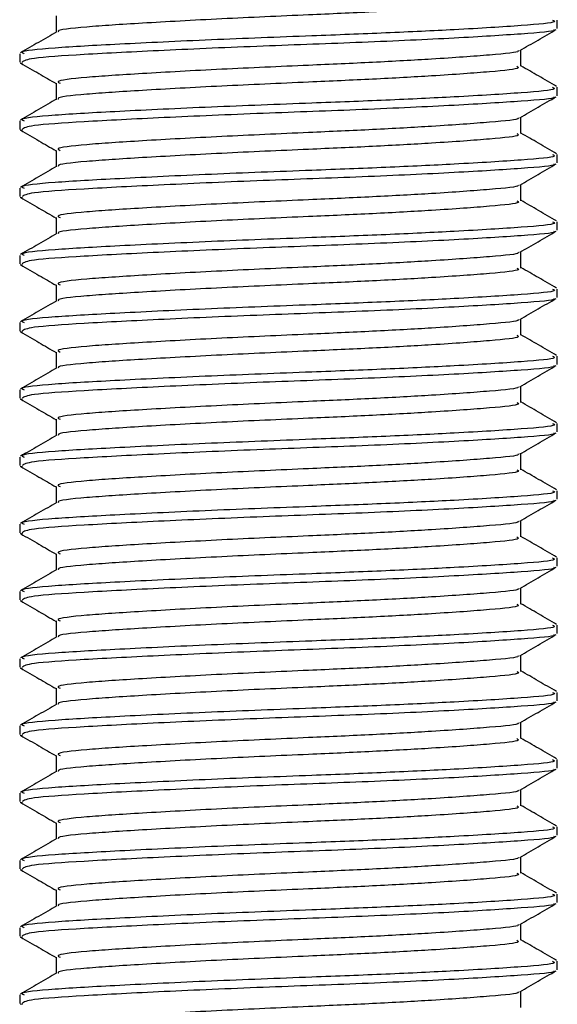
# Model space of a CAD drawing. Header units: millimetres. Extents: x 0 to 420, y 0 to 297.
# Tile 40 of 104: x 139.873 to 140.757, y 193.922 to 195.541. Entities that reach past the tile are written whole.
import ezdxf

# ---------------------------------------------------------------- set-up
doc = ezdxf.new("R2010")
doc.units = ezdxf.units.MM

msp = doc.modelspace()

# ---------------------------------------------------------------- linework, layer by layer
at = {"color": 7, "linetype": 'Continuous', "lineweight": 25}
for p, q in [((139.93309, 195.54716), (139.93309, 195.52032)), ((140.75745, 195.52648), (140.75745, 195.54029)), ((139.87326, 195.48506), (139.87326, 195.47119)), ((140.69763, 195.46426), (140.69763, 195.4912)), ((139.87389, 195.47023), (139.87762, 195.46961)), ((139.93309, 195.43663), (139.93309, 195.4098)), ((140.75745, 195.41595), (140.75745, 195.42977)), ((139.87326, 195.37454), (139.87326, 195.36067)), ((140.69763, 195.35374), (140.69763, 195.38068)), ((139.87389, 195.3597), (139.87762, 195.35909)), ((139.93309, 195.32611), (139.93309, 195.29927)), ((140.75745, 195.30543), (140.75745, 195.31924)), ((139.87326, 195.26401), (139.87326, 195.25014)), ((140.69763, 195.24322), (140.69763, 195.27016)), ((139.87389, 195.24918), (139.87762, 195.24857)), ((139.93309, 195.21559), (139.93309, 195.18875)), ((140.75745, 195.19491), (140.75745, 195.20872)), ((139.87326, 195.15349), (139.87326, 195.13962)), ((140.69763, 195.13269), (140.69763, 195.15963)), ((139.87389, 195.13866), (139.87762, 195.13804)), ((139.93309, 195.10506), (139.93309, 195.07822)), ((140.75745, 195.08438), (140.75745, 195.0982)), ((140.69763, 195.02217), (140.69763, 195.04911)), ((139.87326, 195.04297), (139.87326, 195.0291)), ((139.87389, 195.02813), (139.87762, 195.02752)), ((139.93309, 194.99454), (139.93309, 194.9677)), ((140.75745, 194.97386), (140.75745, 194.98767)), ((140.69763, 194.91165), (140.69763, 194.93859)), ((139.87326, 194.93244), (139.87326, 194.91857)), ((139.87389, 194.91761), (139.87762, 194.917)), ((139.93309, 194.88402), (139.93309, 194.85718)), ((140.75745, 194.86334), (140.75745, 194.87715)), ((139.87326, 194.82192), (139.87326, 194.80805)), ((140.69763, 194.80112), (140.69763, 194.82806)), ((139.87389, 194.80709), (139.87762, 194.80647)), ((139.93309, 194.77349), (139.93309, 194.74665)), ((140.75745, 194.75281), (140.75745, 194.76663)), ((139.87326, 194.7114), (139.87326, 194.69753)), ((140.69763, 194.6906), (140.69763, 194.71754)), ((139.87389, 194.69656), (139.87762, 194.69595)), ((139.93309, 194.66297), (139.93309, 194.63613)), ((140.75745, 194.64229), (140.75745, 194.6561)), ((139.87326, 194.60087), (139.87326, 194.587)), ((140.69763, 194.58008), (140.69763, 194.60702)), ((139.87389, 194.58604), (139.87762, 194.58543)), ((139.93309, 194.55244), (139.93309, 194.52561)), ((140.75745, 194.53177), (140.75745, 194.54558)), ((139.87326, 194.49035), (139.87326, 194.47648)), ((140.69763, 194.46955), (140.69763, 194.49649)), ((139.87389, 194.47552), (139.87762, 194.4749)), ((139.93309, 194.44192), (139.93309, 194.41508)), ((140.75745, 194.42124), (140.75745, 194.43506)), ((140.69763, 194.35903), (140.69763, 194.38597)), ((139.87326, 194.37983), (139.87326, 194.36596)), ((139.87389, 194.36499), (139.87762, 194.36438)), ((139.93309, 194.3314), (139.93309, 194.30456)), ((140.75745, 194.31072), (140.75745, 194.32453)), ((140.69763, 194.24851), (140.69763, 194.27544)), ((139.87326, 194.2693), (139.87326, 194.25543)), ((139.87389, 194.25447), (139.87762, 194.25386)), ((139.93309, 194.22087), (139.93309, 194.19404)), ((140.75745, 194.20019), (140.75745, 194.21401)), ((139.87326, 194.15878), (139.87326, 194.14491)), ((140.69763, 194.13798), (140.69763, 194.16492)), ((139.87389, 194.14395), (139.87762, 194.14333)), ((139.93309, 194.11035), (139.93309, 194.08351)), ((140.75745, 194.08967), (140.75745, 194.10349)), ((139.87326, 194.04826), (139.87326, 194.03439)), ((140.69763, 194.02746), (140.69763, 194.0544)), ((139.87389, 194.03342), (139.87762, 194.03281)), ((139.93309, 193.99983), (139.93309, 193.97299)), ((140.75745, 193.97915), (140.75745, 193.99296)), ((139.87326, 193.93773), (139.87326, 193.92386)), ((140.69763, 193.91694), (140.69763, 193.94387)), ((139.87389, 193.9229), (139.87762, 193.92229))]:
    msp.add_line(p, q, dxfattribs=at)
for points, knots in [([(140.69082, 195.5748), (140.69254, 195.57387), (140.6985, 195.57064), (140.65131, 195.56584), (140.56444, 195.55955), (140.45663, 195.55357), (140.33733, 195.54828), (140.20205, 195.54233), (140.07011, 195.53504), (139.97819, 195.52895), (139.93299, 195.52406), (139.93727, 195.52143), (139.93779, 195.5211)], [0, 0, 0, 0, 0.0490909, 0.1710963, 0.2961678, 0.392313, 0.4852006, 0.6086368, 0.7355098, 0.8574829, 0.9826005, 1, 1, 1, 1]), ([(140.74955, 195.54029), (140.75156, 195.53935), (140.7585, 195.53611), (140.7039, 195.5313), (140.60342, 195.52501), (140.47874, 195.51903), (140.34079, 195.51374), (140.18423, 195.50779), (140.03205, 195.5005), (139.92425, 195.49442), (139.87108, 195.48902), (139.87875, 195.48588), (139.88076, 195.48506)], [0, 0, 0, 0, 0.0482673, 0.1669875, 0.2886879, 0.3822403, 0.4726264, 0.5927373, 0.7161886, 0.8348774, 0.9566226, 1, 1, 1, 1]), ([(139.9344, 195.52108), (139.92439, 195.51528), (139.90438, 195.50369), (139.88436, 195.4921), (139.87435, 195.48631)], [0, 0, 0, 0, 0.4998987, 1, 1, 1, 1]), ([(140.75117, 195.52487), (140.7518, 195.52448), (140.75609, 195.5218), (140.70268, 195.5175), (140.59497, 195.51064), (140.44099, 195.5035), (140.27073, 195.49751), (140.10605, 195.49039), (139.97331, 195.48353), (139.88716, 195.47769), (139.88036, 195.47328), (139.87714, 195.47119)], [0, 0, 0, 0, 0.02094603, 0.1431057, 0.26833207, 0.39481226, 0.5164381, 0.64283453, 0.76819743, 0.89026332, 1, 1, 1, 1]), ([(140.69574, 195.49011), (140.70574, 195.4959), (140.72574, 195.50749), (140.74574, 195.51907), (140.75575, 195.52486)], [0, 0, 0, 0, 0.4999098, 1, 1, 1, 1]), ([(140.69239, 195.49011), (140.69281, 195.48979), (140.69619, 195.48719), (140.65008, 195.48296), (140.56469, 195.47665), (140.45657, 195.47067), (140.33737, 195.46539), (140.20196, 195.45944), (140.0704, 195.45215), (139.97715, 195.44606), (139.93115, 195.44065), (139.93784, 195.4375), (139.93962, 195.43667)], [0, 0, 0, 0, 0.0170089, 0.1395429, 0.2651564, 0.3617182, 0.4550083, 0.5789794, 0.7064021, 0.8289037, 0.9545634, 1, 1, 1, 1]), ([(139.87496, 195.4696), (139.88497, 195.46381), (139.90435, 195.45259), (139.92372, 195.44137), (139.93309, 195.43594)], [0, 0, 0, 0, 0.5163558, 1, 1, 1, 1]), ([(140.69082, 195.46428), (140.69254, 195.46335), (140.6985, 195.46012), (140.65131, 195.45532), (140.56444, 195.44902), (140.45663, 195.44304), (140.33733, 195.43776), (140.20205, 195.43181), (140.07011, 195.42452), (139.97819, 195.41843), (139.93299, 195.41353), (139.93727, 195.4109), (139.93779, 195.41058)], [0, 0, 0, 0, 0.0490909, 0.1710963, 0.2961678, 0.392313, 0.4852006, 0.6086368, 0.7355098, 0.8574829, 0.9826005, 1, 1, 1, 1]), ([(140.75636, 195.43105), (140.74635, 195.43684), (140.72677, 195.44817), (140.7072, 195.45951), (140.69763, 195.46506)], [0, 0, 0, 0, 0.5112595, 1, 1, 1, 1]), ([(140.74955, 195.42977), (140.75156, 195.42883), (140.7585, 195.42559), (140.7039, 195.42078), (140.60342, 195.41449), (140.47874, 195.4085), (140.34079, 195.40322), (140.18423, 195.39727), (140.03205, 195.38998), (139.92425, 195.38389), (139.87108, 195.37849), (139.87875, 195.37536), (139.88076, 195.37454)], [0, 0, 0, 0, 0.04826734, 0.16698745, 0.28868792, 0.3822403, 0.47262643, 0.59273734, 0.71618864, 0.8348774, 0.95662262, 1, 1, 1, 1]), ([(139.9344, 195.41055), (139.92439, 195.40476), (139.90438, 195.39316), (139.88436, 195.38158), (139.87435, 195.37578)], [0, 0, 0, 0, 0.4998987, 1, 1, 1, 1]), ([(140.75117, 195.41435), (140.7518, 195.41396), (140.75609, 195.41127), (140.70268, 195.40698), (140.59497, 195.40011), (140.44099, 195.39298), (140.27073, 195.38699), (140.10605, 195.37986), (139.97331, 195.37301), (139.88716, 195.36717), (139.88036, 195.36276), (139.87714, 195.36067)], [0, 0, 0, 0, 0.020946, 0.1431057, 0.2683321, 0.3948123, 0.5164381, 0.6428345, 0.7681974, 0.8902633, 1, 1, 1, 1]), ([(140.69574, 195.37958), (140.70574, 195.38538), (140.72574, 195.39696), (140.74574, 195.40854), (140.75575, 195.41434)], [0, 0, 0, 0, 0.4999098, 1, 1, 1, 1]), ([(140.69239, 195.37959), (140.69281, 195.37927), (140.69619, 195.37666), (140.65008, 195.37244), (140.56469, 195.36613), (140.45657, 195.36015), (140.33737, 195.35487), (140.20196, 195.34892), (140.0704, 195.34163), (139.97715, 195.33554), (139.93115, 195.33013), (139.93784, 195.32698), (139.93962, 195.32615)], [0, 0, 0, 0, 0.0170089, 0.1395429, 0.2651564, 0.3617182, 0.4550083, 0.5789794, 0.7064021, 0.8289037, 0.9545634, 1, 1, 1, 1]), ([(139.87496, 195.35907), (139.88497, 195.35328), (139.90435, 195.34207), (139.92372, 195.33085), (139.93309, 195.32542)], [0, 0, 0, 0, 0.5163558, 1, 1, 1, 1]), ([(140.69082, 195.35375), (140.69254, 195.35283), (140.6985, 195.34959), (140.65131, 195.34479), (140.56444, 195.3385), (140.45663, 195.33252), (140.33733, 195.32724), (140.20205, 195.32128), (140.07011, 195.314), (139.97819, 195.30791), (139.93299, 195.30301), (139.93727, 195.30038), (139.93779, 195.30006)], [0, 0, 0, 0, 0.0490909, 0.1710963, 0.2961678, 0.392313, 0.4852006, 0.6086368, 0.7355098, 0.8574829, 0.9826005, 1, 1, 1, 1]), ([(140.75636, 195.32052), (140.74635, 195.32632), (140.72677, 195.33765), (140.7072, 195.34899), (140.69763, 195.35453)], [0, 0, 0, 0, 0.5112595, 1, 1, 1, 1]), ([(140.74955, 195.31924), (140.75156, 195.31831), (140.7585, 195.31506), (140.7039, 195.31025), (140.60342, 195.30396), (140.47874, 195.29798), (140.34079, 195.2927), (140.18423, 195.28675), (140.03205, 195.27946), (139.92425, 195.27337), (139.87108, 195.26797), (139.87875, 195.26484), (139.88076, 195.26401)], [0, 0, 0, 0, 0.0482673, 0.1669875, 0.2886879, 0.3822403, 0.4726264, 0.5927373, 0.7161886, 0.8348774, 0.9566226, 1, 1, 1, 1]), ([(139.9344, 195.30003), (139.92439, 195.29424), (139.90438, 195.28264), (139.88436, 195.27105), (139.87435, 195.26526)], [0, 0, 0, 0, 0.49989867, 1, 1, 1, 1]), ([(140.75117, 195.30383), (140.7518, 195.30343), (140.75609, 195.30075), (140.70268, 195.29645), (140.59497, 195.28959), (140.44099, 195.28246), (140.27073, 195.27646), (140.10605, 195.26934), (139.97331, 195.26248), (139.88716, 195.25665), (139.88036, 195.25223), (139.87714, 195.25014)], [0, 0, 0, 0, 0.02094603, 0.1431057, 0.26833207, 0.39481226, 0.5164381, 0.64283453, 0.76819743, 0.89026332, 1, 1, 1, 1]), ([(140.69574, 195.26906), (140.70574, 195.27485), (140.72574, 195.28644), (140.74574, 195.29802), (140.75575, 195.30381)], [0, 0, 0, 0, 0.4999098, 1, 1, 1, 1]), ([(140.69239, 195.26906), (140.69281, 195.26875), (140.69619, 195.26614), (140.65008, 195.26192), (140.56469, 195.2556), (140.45657, 195.24963), (140.33737, 195.24434), (140.20196, 195.23839), (140.0704, 195.2311), (139.97715, 195.22501), (139.93115, 195.2196), (139.93784, 195.21646), (139.93962, 195.21562)], [0, 0, 0, 0, 0.01700891, 0.13954292, 0.26515642, 0.36171819, 0.45500832, 0.57897936, 0.70640208, 0.8289037, 0.95456345, 1, 1, 1, 1]), ([(139.87496, 195.24855), (139.88497, 195.24276), (139.90435, 195.23154), (139.92372, 195.22032), (139.93309, 195.21489)], [0, 0, 0, 0, 0.5163558, 1, 1, 1, 1]), ([(140.69082, 195.24323), (140.69254, 195.2423), (140.6985, 195.23907), (140.65131, 195.23427), (140.56444, 195.22798), (140.45663, 195.222), (140.33733, 195.21671), (140.20205, 195.21076), (140.07011, 195.20347), (139.97819, 195.19738), (139.93299, 195.19249), (139.93727, 195.18986), (139.93779, 195.18953)], [0, 0, 0, 0, 0.0490909, 0.1710963, 0.2961678, 0.392313, 0.4852006, 0.6086368, 0.7355098, 0.8574829, 0.9826005, 1, 1, 1, 1]), ([(140.75636, 195.21), (140.74635, 195.21579), (140.72677, 195.22713), (140.7072, 195.23847), (140.69763, 195.24401)], [0, 0, 0, 0, 0.5112595, 1, 1, 1, 1]), ([(140.74955, 195.20872), (140.75156, 195.20778), (140.7585, 195.20454), (140.7039, 195.19973), (140.60342, 195.19344), (140.47874, 195.18746), (140.34079, 195.18217), (140.18423, 195.17622), (140.03205, 195.16893), (139.92425, 195.16284), (139.87108, 195.15745), (139.87875, 195.15431), (139.88076, 195.15349)], [0, 0, 0, 0, 0.0482673, 0.1669875, 0.2886879, 0.3822403, 0.4726264, 0.5927373, 0.7161886, 0.8348774, 0.9566226, 1, 1, 1, 1]), ([(139.9344, 195.18951), (139.92439, 195.18371), (139.90438, 195.17212), (139.88436, 195.16053), (139.87435, 195.15474)], [0, 0, 0, 0, 0.4998987, 1, 1, 1, 1]), ([(140.75117, 195.1933), (140.7518, 195.19291), (140.75609, 195.19023), (140.70268, 195.18593), (140.59497, 195.17907), (140.44099, 195.17193), (140.27073, 195.16594), (140.10605, 195.15882), (139.97331, 195.15196), (139.88716, 195.14612), (139.88036, 195.14171), (139.87714, 195.13962)], [0, 0, 0, 0, 0.020946, 0.1431057, 0.2683321, 0.3948123, 0.5164381, 0.6428345, 0.7681974, 0.8902633, 1, 1, 1, 1]), ([(140.69574, 195.15854), (140.70574, 195.16433), (140.72574, 195.17592), (140.74574, 195.1875), (140.75575, 195.19329)], [0, 0, 0, 0, 0.4999098, 1, 1, 1, 1]), ([(140.69239, 195.15854), (140.69281, 195.15822), (140.69619, 195.15562), (140.65008, 195.15139), (140.56469, 195.14508), (140.45657, 195.1391), (140.33737, 195.13382), (140.20196, 195.12787), (140.0704, 195.12058), (139.97715, 195.11449), (139.93115, 195.10908), (139.93784, 195.10593), (139.93962, 195.1051)], [0, 0, 0, 0, 0.0170089, 0.1395429, 0.2651564, 0.3617182, 0.4550083, 0.5789794, 0.7064021, 0.8289037, 0.9545634, 1, 1, 1, 1]), ([(139.87496, 195.13803), (139.88497, 195.13224), (139.90435, 195.12102), (139.92372, 195.1098), (139.93309, 195.10437)], [0, 0, 0, 0, 0.5163558, 1, 1, 1, 1]), ([(140.69082, 195.13271), (140.69254, 195.13178), (140.6985, 195.12855), (140.65131, 195.12375), (140.56444, 195.11745), (140.45663, 195.11147), (140.33733, 195.10619), (140.20205, 195.10024), (140.07011, 195.09295), (139.97819, 195.08686), (139.93299, 195.08196), (139.93727, 195.07933), (139.93779, 195.07901)], [0, 0, 0, 0, 0.0490909, 0.1710963, 0.2961678, 0.392313, 0.4852006, 0.6086368, 0.7355098, 0.8574829, 0.9826005, 1, 1, 1, 1]), ([(140.75636, 195.09948), (140.74635, 195.10527), (140.72677, 195.1166), (140.7072, 195.12794), (140.69763, 195.13349)], [0, 0, 0, 0, 0.5112595, 1, 1, 1, 1]), ([(140.74955, 195.0982), (140.75156, 195.09726), (140.7585, 195.09402), (140.7039, 195.08921), (140.60342, 195.08292), (140.47874, 195.07693), (140.34079, 195.07165), (140.18423, 195.0657), (140.03205, 195.05841), (139.92425, 195.05232), (139.87108, 195.04692), (139.87875, 195.04379), (139.88076, 195.04297)], [0, 0, 0, 0, 0.0482673, 0.1669875, 0.2886879, 0.3822403, 0.4726264, 0.5927373, 0.7161886, 0.8348774, 0.9566226, 1, 1, 1, 1]), ([(140.75117, 195.08278), (140.7518, 195.08239), (140.75609, 195.0797), (140.70268, 195.07541), (140.59497, 195.06854), (140.44099, 195.06141), (140.27073, 195.05542), (140.10605, 195.04829), (139.97331, 195.04144), (139.88716, 195.0356), (139.88036, 195.03119), (139.87714, 195.0291)], [0, 0, 0, 0, 0.020946, 0.1431057, 0.2683321, 0.3948123, 0.5164381, 0.6428345, 0.7681974, 0.8902633, 1, 1, 1, 1]), ([(140.69574, 195.04801), (140.70574, 195.05381), (140.72574, 195.06539), (140.74574, 195.07697), (140.75575, 195.08277)], [0, 0, 0, 0, 0.4999098, 1, 1, 1, 1]), ([(139.9344, 195.07898), (139.92439, 195.07319), (139.90438, 195.06159), (139.88436, 195.05001), (139.87435, 195.04421)], [0, 0, 0, 0, 0.4998987, 1, 1, 1, 1]), ([(140.69239, 195.04802), (140.69281, 195.0477), (140.69619, 195.04509), (140.65008, 195.04087), (140.56469, 195.03456), (140.45657, 195.02858), (140.33737, 195.0233), (140.20196, 195.01734), (140.0704, 195.01006), (139.97715, 195.00397), (139.93115, 194.99856), (139.93784, 194.99541), (139.93962, 194.99458)], [0, 0, 0, 0, 0.01700891, 0.13954292, 0.26515642, 0.36171819, 0.45500832, 0.57897936, 0.70640208, 0.8289037, 0.95456345, 1, 1, 1, 1]), ([(139.87496, 195.0275), (139.88497, 195.02171), (139.90435, 195.0105), (139.92372, 194.99927), (139.93309, 194.99385)], [0, 0, 0, 0, 0.51635581, 1, 1, 1, 1]), ([(140.69082, 195.02218), (140.69254, 195.02126), (140.6985, 195.01802), (140.65131, 195.01322), (140.56444, 195.00693), (140.45663, 195.00095), (140.33733, 194.99567), (140.20205, 194.98971), (140.07011, 194.98243), (139.97819, 194.97634), (139.93299, 194.97144), (139.93727, 194.96881), (139.93779, 194.96849)], [0, 0, 0, 0, 0.0490909, 0.1710963, 0.2961678, 0.392313, 0.4852006, 0.6086368, 0.7355098, 0.8574829, 0.9826005, 1, 1, 1, 1]), ([(140.75636, 194.98895), (140.74635, 194.99475), (140.72677, 195.00608), (140.7072, 195.01742), (140.69763, 195.02296)], [0, 0, 0, 0, 0.5112595, 1, 1, 1, 1]), ([(140.74955, 194.98767), (140.75156, 194.98674), (140.7585, 194.98349), (140.7039, 194.97868), (140.60342, 194.97239), (140.47874, 194.96641), (140.34079, 194.96113), (140.18423, 194.95518), (140.03205, 194.94789), (139.92425, 194.9418), (139.87108, 194.9364), (139.87875, 194.93327), (139.88076, 194.93244)], [0, 0, 0, 0, 0.0482673, 0.1669875, 0.2886879, 0.3822403, 0.4726264, 0.5927373, 0.7161886, 0.8348774, 0.9566226, 1, 1, 1, 1]), ([(139.9344, 194.96846), (139.92439, 194.96266), (139.90438, 194.95107), (139.88436, 194.93948), (139.87435, 194.93369)], [0, 0, 0, 0, 0.4998987, 1, 1, 1, 1]), ([(140.75117, 194.97225), (140.7518, 194.97186), (140.75609, 194.96918), (140.70268, 194.96488), (140.59497, 194.95802), (140.44099, 194.95089), (140.27073, 194.94489), (140.10605, 194.93777), (139.97331, 194.93091), (139.88716, 194.92508), (139.88036, 194.92066), (139.87714, 194.91857)], [0, 0, 0, 0, 0.020946, 0.1431057, 0.2683321, 0.3948123, 0.5164381, 0.6428345, 0.7681974, 0.8902633, 1, 1, 1, 1]), ([(140.69574, 194.93749), (140.70574, 194.94328), (140.72574, 194.95487), (140.74574, 194.96645), (140.75575, 194.97224)], [0, 0, 0, 0, 0.4999098, 1, 1, 1, 1]), ([(140.69239, 194.93749), (140.69281, 194.93718), (140.69619, 194.93457), (140.65008, 194.93035), (140.56469, 194.92403), (140.45657, 194.91806), (140.33737, 194.91277), (140.20196, 194.90682), (140.0704, 194.89953), (139.97715, 194.89344), (139.93115, 194.88803), (139.93784, 194.88489), (139.93962, 194.88405)], [0, 0, 0, 0, 0.0170089, 0.1395429, 0.2651564, 0.3617182, 0.4550083, 0.5789794, 0.7064021, 0.8289037, 0.9545634, 1, 1, 1, 1]), ([(139.87496, 194.91698), (139.88497, 194.91119), (139.90435, 194.89997), (139.92372, 194.88875), (139.93309, 194.88332)], [0, 0, 0, 0, 0.5163558, 1, 1, 1, 1]), ([(140.69082, 194.91166), (140.69254, 194.91073), (140.6985, 194.9075), (140.65131, 194.9027), (140.56444, 194.89641), (140.45663, 194.89042), (140.33733, 194.88514), (140.20205, 194.87919), (140.07011, 194.8719), (139.97819, 194.86581), (139.93299, 194.86092), (139.93727, 194.85829), (139.93779, 194.85796)], [0, 0, 0, 0, 0.0490909, 0.1710963, 0.2961678, 0.392313, 0.4852006, 0.6086368, 0.7355098, 0.8574829, 0.9826005, 1, 1, 1, 1]), ([(140.75636, 194.87843), (140.74635, 194.88422), (140.72677, 194.89556), (140.7072, 194.9069), (140.69763, 194.91244)], [0, 0, 0, 0, 0.5112595, 1, 1, 1, 1]), ([(140.74955, 194.87715), (140.75156, 194.87621), (140.7585, 194.87297), (140.7039, 194.86816), (140.60342, 194.86187), (140.47874, 194.85589), (140.34079, 194.8506), (140.18423, 194.84465), (140.03205, 194.83736), (139.92425, 194.83127), (139.87108, 194.82588), (139.87875, 194.82274), (139.88076, 194.82192)], [0, 0, 0, 0, 0.0482673, 0.1669875, 0.2886879, 0.3822403, 0.4726264, 0.5927373, 0.7161886, 0.8348774, 0.9566226, 1, 1, 1, 1]), ([(139.9344, 194.85794), (139.92439, 194.85214), (139.90438, 194.84055), (139.88436, 194.82896), (139.87435, 194.82317)], [0, 0, 0, 0, 0.4998987, 1, 1, 1, 1]), ([(140.75117, 194.86173), (140.7518, 194.86134), (140.75609, 194.85865), (140.70268, 194.85436), (140.59497, 194.8475), (140.44099, 194.84036), (140.27073, 194.83437), (140.10605, 194.82725), (139.97331, 194.82039), (139.88716, 194.81455), (139.88036, 194.81014), (139.87714, 194.80805)], [0, 0, 0, 0, 0.020946, 0.1431057, 0.2683321, 0.3948123, 0.5164381, 0.6428345, 0.7681974, 0.8902633, 1, 1, 1, 1]), ([(140.69574, 194.82697), (140.70574, 194.83276), (140.72574, 194.84435), (140.74574, 194.85593), (140.75575, 194.86172)], [0, 0, 0, 0, 0.4999098, 1, 1, 1, 1]), ([(140.69239, 194.82697), (140.69281, 194.82665), (140.69619, 194.82405), (140.65008, 194.81982), (140.56469, 194.81351), (140.45657, 194.80753), (140.33737, 194.80225), (140.20196, 194.7963), (140.0704, 194.78901), (139.97715, 194.78292), (139.93115, 194.77751), (139.93784, 194.77436), (139.93962, 194.77353)], [0, 0, 0, 0, 0.0170089, 0.1395429, 0.2651564, 0.3617182, 0.4550083, 0.5789794, 0.7064021, 0.8289037, 0.9545634, 1, 1, 1, 1]), ([(139.87496, 194.80646), (139.88497, 194.80067), (139.90435, 194.78945), (139.92372, 194.77823), (139.93309, 194.7728)], [0, 0, 0, 0, 0.5163558, 1, 1, 1, 1]), ([(140.69082, 194.80114), (140.69254, 194.80021), (140.6985, 194.79698), (140.65131, 194.79218), (140.56444, 194.78588), (140.45663, 194.7799), (140.33733, 194.77462), (140.20205, 194.76867), (140.07011, 194.76138), (139.97819, 194.75529), (139.93299, 194.75039), (139.93727, 194.74776), (139.93779, 194.74744)], [0, 0, 0, 0, 0.0490909, 0.1710963, 0.2961678, 0.392313, 0.4852006, 0.6086368, 0.7355098, 0.8574829, 0.9826005, 1, 1, 1, 1]), ([(140.75636, 194.7679), (140.74635, 194.7737), (140.72677, 194.78503), (140.7072, 194.79637), (140.69763, 194.80192)], [0, 0, 0, 0, 0.5112595, 1, 1, 1, 1]), ([(140.74955, 194.76663), (140.75156, 194.76569), (140.7585, 194.76245), (140.7039, 194.75764), (140.60342, 194.75135), (140.47874, 194.74536), (140.34079, 194.74008), (140.18423, 194.73413), (140.03205, 194.72684), (139.92425, 194.72075), (139.87108, 194.71535), (139.87875, 194.71222), (139.88076, 194.7114)], [0, 0, 0, 0, 0.0482673, 0.1669875, 0.2886879, 0.3822403, 0.4726264, 0.5927373, 0.7161886, 0.8348774, 0.9566226, 1, 1, 1, 1]), ([(139.9344, 194.74741), (139.92439, 194.74162), (139.90438, 194.73002), (139.88436, 194.71844), (139.87435, 194.71264)], [0, 0, 0, 0, 0.4998987, 1, 1, 1, 1]), ([(140.75117, 194.75121), (140.7518, 194.75082), (140.75609, 194.74813), (140.70268, 194.74384), (140.59497, 194.73697), (140.44099, 194.72984), (140.27073, 194.72385), (140.10605, 194.71672), (139.97331, 194.70987), (139.88716, 194.70403), (139.88036, 194.69962), (139.87714, 194.69753)], [0, 0, 0, 0, 0.020946, 0.1431057, 0.2683321, 0.3948123, 0.5164381, 0.6428345, 0.7681974, 0.8902633, 1, 1, 1, 1]), ([(140.69574, 194.71644), (140.70574, 194.72224), (140.72574, 194.73382), (140.74574, 194.7454), (140.75575, 194.7512)], [0, 0, 0, 0, 0.4999098, 1, 1, 1, 1]), ([(140.69239, 194.71645), (140.69281, 194.71613), (140.69619, 194.71352), (140.65008, 194.7093), (140.56469, 194.70299), (140.45657, 194.69701), (140.33737, 194.69173), (140.20196, 194.68577), (140.0704, 194.67849), (139.97715, 194.6724), (139.93115, 194.66699), (139.93784, 194.66384), (139.93962, 194.66301)], [0, 0, 0, 0, 0.01700891, 0.13954292, 0.26515642, 0.36171819, 0.45500832, 0.57897936, 0.70640208, 0.8289037, 0.95456345, 1, 1, 1, 1]), ([(139.87496, 194.69593), (139.88497, 194.69014), (139.90435, 194.67893), (139.92372, 194.6677), (139.93309, 194.66228)], [0, 0, 0, 0, 0.51635581, 1, 1, 1, 1]), ([(140.69082, 194.69061), (140.69254, 194.68969), (140.6985, 194.68645), (140.65131, 194.68165), (140.56444, 194.67536), (140.45663, 194.66938), (140.33733, 194.6641), (140.20205, 194.65814), (140.07011, 194.65086), (139.97819, 194.64477), (139.93299, 194.63987), (139.93727, 194.63724), (139.93779, 194.63692)], [0, 0, 0, 0, 0.04909091, 0.17109626, 0.29616782, 0.39231299, 0.48520062, 0.60863681, 0.73550977, 0.85748287, 0.98260048, 1, 1, 1, 1]), ([(140.75636, 194.65738), (140.74635, 194.66318), (140.72677, 194.67451), (140.7072, 194.68585), (140.69763, 194.69139)], [0, 0, 0, 0, 0.5112595, 1, 1, 1, 1]), ([(140.74955, 194.6561), (140.75156, 194.65517), (140.7585, 194.65192), (140.7039, 194.64711), (140.60342, 194.64082), (140.47874, 194.63484), (140.34079, 194.62956), (140.18423, 194.62361), (140.03205, 194.61632), (139.92425, 194.61023), (139.87108, 194.60483), (139.87875, 194.6017), (139.88076, 194.60087)], [0, 0, 0, 0, 0.0482673, 0.1669875, 0.2886879, 0.3822403, 0.4726264, 0.5927373, 0.7161886, 0.8348774, 0.9566226, 1, 1, 1, 1]), ([(139.9344, 194.63689), (139.92439, 194.63109), (139.90438, 194.6195), (139.88436, 194.60791), (139.87435, 194.60212)], [0, 0, 0, 0, 0.4998987, 1, 1, 1, 1]), ([(140.75117, 194.64068), (140.7518, 194.64029), (140.75609, 194.63761), (140.70268, 194.63331), (140.59497, 194.62645), (140.44099, 194.61931), (140.27073, 194.61332), (140.10605, 194.6062), (139.97331, 194.59934), (139.88716, 194.5935), (139.88036, 194.58909), (139.87714, 194.587)], [0, 0, 0, 0, 0.020946, 0.1431057, 0.2683321, 0.3948123, 0.5164381, 0.6428345, 0.7681974, 0.8902633, 1, 1, 1, 1]), ([(140.69574, 194.60592), (140.70574, 194.61171), (140.72574, 194.6233), (140.74574, 194.63488), (140.75575, 194.64067)], [0, 0, 0, 0, 0.4999098, 1, 1, 1, 1]), ([(140.69239, 194.60592), (140.69281, 194.60561), (140.69619, 194.603), (140.65008, 194.59878), (140.56469, 194.59246), (140.45657, 194.58649), (140.33737, 194.5812), (140.20196, 194.57525), (140.0704, 194.56796), (139.97715, 194.56187), (139.93115, 194.55646), (139.93784, 194.55332), (139.93962, 194.55248)], [0, 0, 0, 0, 0.0170089, 0.1395429, 0.2651564, 0.3617182, 0.4550083, 0.5789794, 0.7064021, 0.8289037, 0.9545634, 1, 1, 1, 1]), ([(139.87496, 194.58541), (139.88497, 194.57962), (139.90435, 194.5684), (139.92372, 194.55718), (139.93309, 194.55175)], [0, 0, 0, 0, 0.5163558, 1, 1, 1, 1]), ([(140.69082, 194.58009), (140.69254, 194.57916), (140.6985, 194.57593), (140.65131, 194.57113), (140.56444, 194.56484), (140.45663, 194.55885), (140.33733, 194.55357), (140.20205, 194.54762), (140.07011, 194.54033), (139.97819, 194.53424), (139.93299, 194.52935), (139.93727, 194.52671), (139.93779, 194.52639)], [0, 0, 0, 0, 0.0490909, 0.1710963, 0.2961678, 0.392313, 0.4852006, 0.6086368, 0.7355098, 0.8574829, 0.9826005, 1, 1, 1, 1]), ([(140.75636, 194.54686), (140.74635, 194.55265), (140.72677, 194.56399), (140.7072, 194.57533), (140.69763, 194.58087)], [0, 0, 0, 0, 0.51125952, 1, 1, 1, 1]), ([(140.74955, 194.54558), (140.75156, 194.54464), (140.7585, 194.5414), (140.7039, 194.53659), (140.60342, 194.5303), (140.47874, 194.52432), (140.34079, 194.51903), (140.18423, 194.51308), (140.03205, 194.50579), (139.92425, 194.4997), (139.87108, 194.49431), (139.87875, 194.49117), (139.88076, 194.49035)], [0, 0, 0, 0, 0.0482673, 0.1669875, 0.2886879, 0.3822403, 0.4726264, 0.5927373, 0.7161886, 0.8348774, 0.9566226, 1, 1, 1, 1]), ([(140.75117, 194.53016), (140.7518, 194.52977), (140.75609, 194.52708), (140.70268, 194.52279), (140.59497, 194.51593), (140.44099, 194.50879), (140.27073, 194.5028), (140.10605, 194.49568), (139.97331, 194.48882), (139.88716, 194.48298), (139.88036, 194.47857), (139.87714, 194.47648)], [0, 0, 0, 0, 0.020946, 0.1431057, 0.2683321, 0.3948123, 0.5164381, 0.6428345, 0.7681974, 0.8902633, 1, 1, 1, 1]), ([(140.69574, 194.4954), (140.70574, 194.50119), (140.72574, 194.51278), (140.74574, 194.52436), (140.75575, 194.53015)], [0, 0, 0, 0, 0.4999098, 1, 1, 1, 1]), ([(139.9344, 194.52637), (139.92439, 194.52057), (139.90438, 194.50898), (139.88436, 194.49739), (139.87435, 194.4916)], [0, 0, 0, 0, 0.4998987, 1, 1, 1, 1]), ([(140.69239, 194.4954), (140.69281, 194.49508), (140.69619, 194.49248), (140.65008, 194.48825), (140.56469, 194.48194), (140.45657, 194.47596), (140.33737, 194.47068), (140.20196, 194.46473), (140.0704, 194.45744), (139.97715, 194.45135), (139.93115, 194.44594), (139.93784, 194.44279), (139.93962, 194.44196)], [0, 0, 0, 0, 0.0170089, 0.1395429, 0.2651564, 0.3617182, 0.4550083, 0.5789794, 0.7064021, 0.8289037, 0.9545634, 1, 1, 1, 1]), ([(139.87496, 194.47489), (139.88497, 194.4691), (139.90435, 194.45788), (139.92372, 194.44666), (139.93309, 194.44123)], [0, 0, 0, 0, 0.5163558, 1, 1, 1, 1]), ([(140.69082, 194.46957), (140.69254, 194.46864), (140.6985, 194.46541), (140.65131, 194.46061), (140.56444, 194.45431), (140.45663, 194.44833), (140.33733, 194.44305), (140.20205, 194.4371), (140.07011, 194.42981), (139.97819, 194.42372), (139.93299, 194.41882), (139.93727, 194.41619), (139.93779, 194.41587)], [0, 0, 0, 0, 0.0490909, 0.1710963, 0.2961678, 0.392313, 0.4852006, 0.6086368, 0.7355098, 0.8574829, 0.9826005, 1, 1, 1, 1]), ([(140.75636, 194.43633), (140.74635, 194.44213), (140.72677, 194.45346), (140.7072, 194.4648), (140.69763, 194.47035)], [0, 0, 0, 0, 0.5112595, 1, 1, 1, 1]), ([(140.74955, 194.43506), (140.75156, 194.43412), (140.7585, 194.43088), (140.7039, 194.42607), (140.60342, 194.41977), (140.47874, 194.41379), (140.34079, 194.40851), (140.18423, 194.40256), (140.03205, 194.39527), (139.92425, 194.38918), (139.87108, 194.38378), (139.87875, 194.38065), (139.88076, 194.37983)], [0, 0, 0, 0, 0.0482673, 0.1669875, 0.2886879, 0.3822403, 0.4726264, 0.5927373, 0.7161886, 0.8348774, 0.9566226, 1, 1, 1, 1]), ([(140.75117, 194.41964), (140.7518, 194.41924), (140.75609, 194.41656), (140.70268, 194.41227), (140.59497, 194.4054), (140.44099, 194.39827), (140.27073, 194.39228), (140.10605, 194.38515), (139.97331, 194.3783), (139.88716, 194.37246), (139.88036, 194.36805), (139.87714, 194.36596)], [0, 0, 0, 0, 0.020946, 0.1431057, 0.2683321, 0.3948123, 0.5164381, 0.6428345, 0.7681974, 0.8902633, 1, 1, 1, 1]), ([(140.69574, 194.38487), (140.70574, 194.39067), (140.72574, 194.40225), (140.74574, 194.41383), (140.75575, 194.41963)], [0, 0, 0, 0, 0.4999098, 1, 1, 1, 1]), ([(139.9344, 194.41584), (139.92439, 194.41005), (139.90438, 194.39845), (139.88436, 194.38687), (139.87435, 194.38107)], [0, 0, 0, 0, 0.4998987, 1, 1, 1, 1]), ([(140.69239, 194.38488), (140.69281, 194.38456), (140.69619, 194.38195), (140.65008, 194.37773), (140.56469, 194.37142), (140.45657, 194.36544), (140.33737, 194.36016), (140.20196, 194.3542), (140.0704, 194.34692), (139.97715, 194.34083), (139.93115, 194.33542), (139.93784, 194.33227), (139.93962, 194.33143)], [0, 0, 0, 0, 0.0170089, 0.1395429, 0.2651564, 0.3617182, 0.4550083, 0.5789794, 0.7064021, 0.8289037, 0.9545634, 1, 1, 1, 1]), ([(139.87496, 194.36436), (139.88497, 194.35857), (139.90435, 194.34736), (139.92372, 194.33613), (139.93309, 194.33071)], [0, 0, 0, 0, 0.5163558, 1, 1, 1, 1]), ([(140.69082, 194.35904), (140.69254, 194.35812), (140.6985, 194.35488), (140.65131, 194.35008), (140.56444, 194.34379), (140.45663, 194.33781), (140.33733, 194.33252), (140.20205, 194.32657), (140.07011, 194.31928), (139.97819, 194.3132), (139.93299, 194.3083), (139.93727, 194.30567), (139.93779, 194.30535)], [0, 0, 0, 0, 0.0490909, 0.1710963, 0.2961678, 0.392313, 0.4852006, 0.6086368, 0.7355098, 0.8574829, 0.9826005, 1, 1, 1, 1]), ([(140.75636, 194.32581), (140.74635, 194.33161), (140.72677, 194.34294), (140.7072, 194.35428), (140.69763, 194.35982)], [0, 0, 0, 0, 0.51125952, 1, 1, 1, 1]), ([(140.74955, 194.32453), (140.75156, 194.3236), (140.7585, 194.32035), (140.7039, 194.31554), (140.60342, 194.30925), (140.47874, 194.30327), (140.34079, 194.29799), (140.18423, 194.29203), (140.03205, 194.28475), (139.92425, 194.27866), (139.87108, 194.27326), (139.87875, 194.27013), (139.88076, 194.2693)], [0, 0, 0, 0, 0.0482673, 0.1669875, 0.2886879, 0.3822403, 0.4726264, 0.5927373, 0.7161886, 0.8348774, 0.9566226, 1, 1, 1, 1]), ([(139.9344, 194.30532), (139.92439, 194.29952), (139.90438, 194.28793), (139.88436, 194.27634), (139.87435, 194.27055)], [0, 0, 0, 0, 0.4998987, 1, 1, 1, 1]), ([(140.75117, 194.30911), (140.7518, 194.30872), (140.75609, 194.30604), (140.70268, 194.30174), (140.59497, 194.29488), (140.44099, 194.28774), (140.27073, 194.28175), (140.10605, 194.27463), (139.97331, 194.26777), (139.88716, 194.26193), (139.88036, 194.25752), (139.87714, 194.25543)], [0, 0, 0, 0, 0.020946, 0.1431057, 0.2683321, 0.3948123, 0.5164381, 0.6428345, 0.7681974, 0.8902633, 1, 1, 1, 1]), ([(140.69574, 194.27435), (140.70574, 194.28014), (140.72574, 194.29173), (140.74574, 194.30331), (140.75575, 194.3091)], [0, 0, 0, 0, 0.4999098, 1, 1, 1, 1]), ([(140.69239, 194.27435), (140.69281, 194.27404), (140.69619, 194.27143), (140.65008, 194.26721), (140.56469, 194.26089), (140.45657, 194.25492), (140.33737, 194.24963), (140.20196, 194.24368), (140.0704, 194.23639), (139.97715, 194.2303), (139.93115, 194.22489), (139.93784, 194.22175), (139.93962, 194.22091)], [0, 0, 0, 0, 0.0170089, 0.1395429, 0.2651564, 0.3617182, 0.4550083, 0.5789794, 0.7064021, 0.8289037, 0.9545634, 1, 1, 1, 1]), ([(139.87496, 194.25384), (139.88497, 194.24805), (139.90435, 194.23683), (139.92372, 194.22561), (139.93309, 194.22018)], [0, 0, 0, 0, 0.5163558, 1, 1, 1, 1]), ([(140.69082, 194.24852), (140.69254, 194.24759), (140.6985, 194.24436), (140.65131, 194.23956), (140.56444, 194.23327), (140.45663, 194.22728), (140.33733, 194.222), (140.20205, 194.21605), (140.07011, 194.20876), (139.97819, 194.20267), (139.93299, 194.19778), (139.93727, 194.19514), (139.93779, 194.19482)], [0, 0, 0, 0, 0.0490909, 0.1710963, 0.2961678, 0.392313, 0.4852006, 0.6086368, 0.7355098, 0.8574829, 0.9826005, 1, 1, 1, 1]), ([(140.75636, 194.21529), (140.74635, 194.22108), (140.72677, 194.23242), (140.7072, 194.24376), (140.69763, 194.2493)], [0, 0, 0, 0, 0.5112595, 1, 1, 1, 1]), ([(140.74955, 194.21401), (140.75156, 194.21307), (140.7585, 194.20983), (140.7039, 194.20502), (140.60342, 194.19873), (140.47874, 194.19275), (140.34079, 194.18746), (140.18423, 194.18151), (140.03205, 194.17422), (139.92425, 194.16813), (139.87108, 194.16274), (139.87875, 194.1596), (139.88076, 194.15878)], [0, 0, 0, 0, 0.0482673, 0.1669875, 0.2886879, 0.3822403, 0.4726264, 0.5927373, 0.7161886, 0.8348774, 0.9566226, 1, 1, 1, 1]), ([(139.9344, 194.1948), (139.92439, 194.189), (139.90438, 194.17741), (139.88436, 194.16582), (139.87435, 194.16003)], [0, 0, 0, 0, 0.4998987, 1, 1, 1, 1]), ([(140.75117, 194.19859), (140.7518, 194.1982), (140.75609, 194.19551), (140.70268, 194.19122), (140.59497, 194.18436), (140.44099, 194.17722), (140.27073, 194.17123), (140.10605, 194.16411), (139.97331, 194.15725), (139.88716, 194.15141), (139.88036, 194.147), (139.87714, 194.14491)], [0, 0, 0, 0, 0.020946, 0.1431057, 0.2683321, 0.3948123, 0.5164381, 0.6428345, 0.7681974, 0.8902633, 1, 1, 1, 1]), ([(140.69574, 194.16383), (140.70574, 194.16962), (140.72574, 194.18121), (140.74574, 194.19279), (140.75575, 194.19858)], [0, 0, 0, 0, 0.4999098, 1, 1, 1, 1]), ([(140.69239, 194.16383), (140.69281, 194.16351), (140.69619, 194.16091), (140.65008, 194.15668), (140.56469, 194.15037), (140.45657, 194.14439), (140.33737, 194.13911), (140.20196, 194.13316), (140.0704, 194.12587), (139.97715, 194.11978), (139.93115, 194.11437), (139.93784, 194.11122), (139.93962, 194.11039)], [0, 0, 0, 0, 0.0170089, 0.1395429, 0.2651564, 0.3617182, 0.4550083, 0.5789794, 0.7064021, 0.8289037, 0.9545634, 1, 1, 1, 1]), ([(139.87496, 194.14332), (139.88497, 194.13753), (139.90435, 194.12631), (139.92372, 194.11509), (139.93309, 194.10966)], [0, 0, 0, 0, 0.5163558, 1, 1, 1, 1]), ([(140.69082, 194.138), (140.69254, 194.13707), (140.6985, 194.13384), (140.65131, 194.12904), (140.56444, 194.12274), (140.45663, 194.11676), (140.33733, 194.11148), (140.20205, 194.10553), (140.07011, 194.09824), (139.97819, 194.09215), (139.93299, 194.08725), (139.93727, 194.08462), (139.93779, 194.0843)], [0, 0, 0, 0, 0.0490909, 0.1710963, 0.2961678, 0.392313, 0.4852006, 0.6086368, 0.7355098, 0.8574829, 0.9826005, 1, 1, 1, 1]), ([(140.75636, 194.10476), (140.74635, 194.11056), (140.72677, 194.12189), (140.7072, 194.13323), (140.69763, 194.13878)], [0, 0, 0, 0, 0.5112595, 1, 1, 1, 1]), ([(140.74955, 194.10349), (140.75156, 194.10255), (140.7585, 194.09931), (140.7039, 194.0945), (140.60342, 194.0882), (140.47874, 194.08222), (140.34079, 194.07694), (140.18423, 194.07099), (140.03205, 194.0637), (139.92425, 194.05761), (139.87108, 194.05221), (139.87875, 194.04908), (139.88076, 194.04826)], [0, 0, 0, 0, 0.04826734, 0.16698745, 0.28868792, 0.3822403, 0.47262643, 0.59273734, 0.71618864, 0.8348774, 0.95662262, 1, 1, 1, 1]), ([(139.9344, 194.08427), (139.92439, 194.07848), (139.90438, 194.06688), (139.88436, 194.0553), (139.87435, 194.0495)], [0, 0, 0, 0, 0.4998987, 1, 1, 1, 1]), ([(140.75117, 194.08807), (140.7518, 194.08767), (140.75609, 194.08499), (140.70268, 194.0807), (140.59497, 194.07383), (140.44099, 194.0667), (140.27073, 194.06071), (140.10605, 194.05358), (139.97331, 194.04673), (139.88716, 194.04089), (139.88036, 194.03648), (139.87714, 194.03439)], [0, 0, 0, 0, 0.020946, 0.1431057, 0.2683321, 0.3948123, 0.5164381, 0.6428345, 0.7681974, 0.8902633, 1, 1, 1, 1]), ([(140.69574, 194.0533), (140.70574, 194.0591), (140.72574, 194.07068), (140.74574, 194.08226), (140.75575, 194.08806)], [0, 0, 0, 0, 0.4999098, 1, 1, 1, 1]), ([(140.69239, 194.05331), (140.69281, 194.05299), (140.69619, 194.05038), (140.65008, 194.04616), (140.56469, 194.03985), (140.45657, 194.03387), (140.33737, 194.02859), (140.20196, 194.02263), (140.0704, 194.01535), (139.97715, 194.00926), (139.93115, 194.00385), (139.93784, 194.0007), (139.93962, 193.99986)], [0, 0, 0, 0, 0.0170089, 0.1395429, 0.2651564, 0.3617182, 0.4550083, 0.5789794, 0.7064021, 0.8289037, 0.9545634, 1, 1, 1, 1]), ([(139.87496, 194.03279), (139.88497, 194.027), (139.90435, 194.01579), (139.92372, 194.00456), (139.93309, 193.99914)], [0, 0, 0, 0, 0.5163558, 1, 1, 1, 1]), ([(140.75636, 193.99424), (140.74635, 194.00004), (140.72677, 194.01137), (140.7072, 194.02271), (140.69763, 194.02825)], [0, 0, 0, 0, 0.5112595, 1, 1, 1, 1]), ([(140.69082, 194.02747), (140.69254, 194.02655), (140.6985, 194.02331), (140.65131, 194.01851), (140.56444, 194.01222), (140.45663, 194.00624), (140.33733, 194.00095), (140.20205, 193.995), (140.07011, 193.98771), (139.97819, 193.98163), (139.93299, 193.97673), (139.93727, 193.9741), (139.93779, 193.97378)], [0, 0, 0, 0, 0.0490909, 0.1710963, 0.2961678, 0.392313, 0.4852006, 0.6086368, 0.7355098, 0.8574829, 0.9826005, 1, 1, 1, 1]), ([(140.74955, 193.99296), (140.75156, 193.99203), (140.7585, 193.98878), (140.7039, 193.98397), (140.60342, 193.97768), (140.47874, 193.9717), (140.34079, 193.96642), (140.18423, 193.96046), (140.03205, 193.95318), (139.92425, 193.94709), (139.87108, 193.94169), (139.87875, 193.93855), (139.88076, 193.93773)], [0, 0, 0, 0, 0.0482673, 0.1669875, 0.2886879, 0.3822403, 0.4726264, 0.5927373, 0.7161886, 0.8348774, 0.9566226, 1, 1, 1, 1]), ([(139.9344, 193.97375), (139.92439, 193.96795), (139.90438, 193.95636), (139.88436, 193.94477), (139.87435, 193.93898)], [0, 0, 0, 0, 0.4998987, 1, 1, 1, 1]), ([(140.75117, 193.97754), (140.7518, 193.97715), (140.75609, 193.97447), (140.70268, 193.97017), (140.59497, 193.96331), (140.44099, 193.95617), (140.27073, 193.95018), (140.10605, 193.94306), (139.97331, 193.9362), (139.88716, 193.93036), (139.88036, 193.92595), (139.87714, 193.92386)], [0, 0, 0, 0, 0.020946, 0.1431057, 0.2683321, 0.3948123, 0.5164381, 0.6428345, 0.7681974, 0.8902633, 1, 1, 1, 1]), ([(140.69574, 193.94278), (140.70574, 193.94857), (140.72574, 193.96016), (140.74574, 193.97174), (140.75575, 193.97753)], [0, 0, 0, 0, 0.4999098, 1, 1, 1, 1]), ([(140.69239, 193.94278), (140.69281, 193.94246), (140.69619, 193.93986), (140.65008, 193.93564), (140.56469, 193.92932), (140.45657, 193.92335), (140.33737, 193.91806), (140.20196, 193.91211), (140.0704, 193.90482), (139.97715, 193.89873), (139.93115, 193.89332), (139.93784, 193.89018), (139.93962, 193.88934)], [0, 0, 0, 0, 0.0170089, 0.1395429, 0.2651564, 0.3617182, 0.4550083, 0.5789794, 0.7064021, 0.8289037, 0.9545634, 1, 1, 1, 1])]:
    msp.add_open_spline(points, degree=3, knots=knots, dxfattribs=at)

doc.saveas('drawing.dxf')
